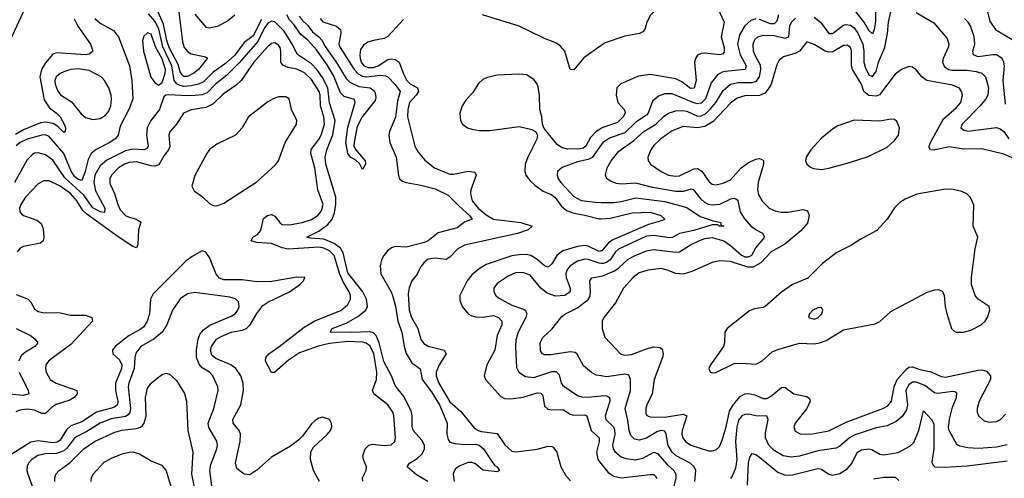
# Model space of a CAD drawing. Header units: inches. Extents: x 1694797 to 1849917, y 907313 to 1017959.
# Tile 106 of 256: x 1736809 to 1742213, y 936928 to 939443. Entities that reach past the tile are written whole.
import ezdxf

# ---------------------------------------------------------------- set-up
doc = ezdxf.new("R2010")
doc.units = ezdxf.units.IN
doc.header["$MEASUREMENT"] = 0
doc.layers.add('B7933', color=7, linetype='Continuous')
doc.layers.add('B7943', color=7, linetype='Continuous')

msp = doc.modelspace()

# ---------------------------------------------------------------- linework, layer by layer
at = {"layer": 'B7933', "color": 5}
for points, elevation in [([(1736755.8, 939330), (1736840.7, 939510), (1736879, 939570), (1736896.3, 939630), (1736895.6, 939690), (1736883.8, 939730), (1736870, 939751.1), (1736829.9, 939790), (1736803, 939870)], 620), ([(1737680.2, 939500.2), (1737701.7, 939321.7), (1737711, 939291), (1737729.7, 939269.7), (1737750, 939255.9), (1737822, 939242), (1737835.6, 939235.6), (1737837.1, 939230), (1737790.2, 939170), (1737764.7, 939150), (1737730, 939131.4), (1737710, 939132.3), (1737701.3, 939141.3), (1737690, 939158), (1737678.1, 939198.1), (1737628.8, 939290), (1737615.7, 939330), (1737598.8, 939418.8), (1737547.8, 939530)], 620), ([(1737108.3, 939448.3), (1737127.5, 939407.5), (1737197.2, 939310), (1737210.3, 939270), (1737190, 939255.1), (1737168.7, 939251.3), (1737010, 939261.4), (1736990, 939254.8), (1736950, 939206.9), (1736927.7, 939170), (1736920, 939130), (1736943.3, 939003.3), (1736970, 938962.2), (1737010.9, 938930.9), (1737030.1, 938910), (1737053.5, 938870), (1737060.6, 938850), (1737058.4, 938830), (1737050, 938825.3), (1737018, 938858), (1736993.1, 938873.1), (1736950, 938881.7), (1736922.7, 938877.3), (1736830, 938839.8), (1736785.6, 938814.4)], 620), ([(1737220.4, 939450), (1737250, 939423.5), (1737324.2, 939384.2), (1737350.1, 939350.1), (1737411.6, 939190), (1737424.5, 939110), (1737430, 939009), (1737410, 938954.5), (1737360.7, 938859.3), (1737348.9, 938810), (1737332.6, 938790), (1737303.6, 938770), (1737227.9, 938732.1), (1737200.7, 938710), (1737183.9, 938676.1), (1737168.4, 938610), (1737150, 938561.6), (1737130, 938566.6), (1737110, 938583.9), (1737090, 938615.5), (1737050, 938710), (1736970, 938802.9), (1736950, 938811.8), (1736930, 938810.3), (1736850, 938787.1), (1736811.9, 938770), (1736790, 938751.6)], 640), ([(1738135.2, 939444.8), (1738090, 939355.7), (1738041.5, 939318.5), (1737990, 939248.1), (1737937.7, 939202.3), (1737870, 939155.3), (1737816.9, 939103.1), (1737790.5, 939089.5), (1737750, 939080.4), (1737710, 939077.8), (1737690, 939081.7), (1737671, 939091), (1737657.1, 939110), (1737644.2, 939190), (1737594.8, 939294.8), (1737572.5, 939392.5), (1737550, 939435.1), (1737516.4, 939476.4)], 640), ([(1737770, 939472.9), (1737830, 939403.1), (1737850, 939398), (1737899.6, 939410), (1737950, 939437.1), (1737990, 939470.2)], 640), ([(1738343, 939463), (1738360, 939440), (1738390, 939412.2), (1738416.3, 939376.3), (1738451.3, 939350), (1738469.4, 939330), (1738481.1, 939301.1), (1738550, 939205.2), (1738601.1, 939121.1), (1738620, 939100), (1738670, 939077.7), (1738732.4, 939070), (1738753.9, 939053.9), (1738760.5, 939040.5), (1738763.7, 939016.3), (1738759.9, 939000.1), (1738688.8, 938911.2), (1738667.6, 938872.4), (1738659.3, 938850), (1738643.9, 938770), (1738643.6, 938750), (1738653.1, 938730), (1738705.3, 938670), (1738707.7, 938650), (1738690, 938621.2), (1738673.7, 938653.7), (1738653.6, 938673.6), (1738624.7, 938690), (1738610, 938709.6), (1738598.8, 938770), (1738610, 938853), (1738649.6, 938990), (1738646.3, 939006.3), (1738590, 939021.6), (1738570, 939041.4), (1738533.6, 939133.6), (1738495.5, 939195.5), (1738437.6, 939277.6), (1738390.5, 939330.5), (1738350, 939363.7), (1738315, 939415), (1738290, 939441.8), (1738274.4, 939470)], 640), ([(1738457.8, 939450), (1738471.7, 939431.7), (1738548.1, 939408.1), (1738569, 939390), (1738572, 939370), (1738560.1, 939310), (1738567.2, 939290), (1738645.1, 939170), (1738666.2, 939146.2), (1738690, 939133), (1738710, 939130), (1738790, 939138.4), (1738816.3, 939136.3), (1738830, 939129.1), (1738870, 939087.1), (1738896.3, 939050), (1738883.1, 938996.9), (1738870.9, 938909.1), (1738837.9, 938830), (1738834.3, 938810), (1738840.1, 938770), (1738875.5, 938690), (1738888, 938588), (1738894.2, 938570), (1738910, 938556.8), (1738930.1, 938550.1), (1739010, 938536.4), (1739090, 938515.9), (1739161, 938481), (1739220.2, 938420.2), (1739278.6, 938370), (1739292.7, 938350), (1739250, 938331.8), (1739210, 938302), (1739106.3, 938273.7), (1739050.4, 938230), (1739030, 938222), (1738930, 938195.5), (1738870, 938198.4), (1738850, 938191.8), (1738830, 938177.7), (1738807.2, 938150), (1738793.8, 938126.2), (1738786.8, 938093.2), (1738791.6, 938050), (1738847.9, 937950), (1738854.7, 937930), (1738871.4, 937871.4), (1738885.2, 937790), (1738905.5, 937730), (1738918.7, 937650), (1738930, 937612.9), (1738961.7, 937561.7), (1739007.2, 937527.2), (1739018.5, 937470), (1739070, 937401.3), (1739113.6, 937330), (1739154.6, 937230), (1739152.5, 937170), (1739159.8, 937139.8), (1739170, 937126.3), (1739197.7, 937117.7), (1739250, 937112.4), (1739310, 937113.9), (1739330, 937109.4), (1739355.2, 937090), (1739400.2, 937020.2), (1739417.5, 936997.5), (1739430.4, 936990), (1739442, 936970), (1739430, 936963), (1739350, 936971.5), (1739310, 937006.2), (1739290, 937014), (1739270, 937013.3), (1739223.8, 936996.2), (1739201.2, 936978.8), (1739193.1, 936966.9), (1739188.5, 936950), (1739193.9, 936910)], 660), ([(1738915.8, 939444.2), (1738830, 939350.9), (1738810, 939340.3), (1738750, 939329.9), (1738720.4, 939319.6), (1738695.9, 939304.1), (1738680, 939280), (1738674.9, 939250), (1738676.7, 939230), (1738682.9, 939210), (1738698.2, 939190), (1738721.1, 939181.1), (1738750, 939181.3), (1738777.2, 939190), (1738830, 939225.1), (1738850, 939228.6), (1738870, 939225), (1738891.6, 939210), (1738912.8, 939150), (1738934.2, 939110), (1738951.7, 939091.7), (1738992.4, 939070), (1738997.4, 939050), (1738985.4, 939030), (1738948, 938990), (1738938.5, 938950), (1738938, 938910), (1738977.3, 938750), (1738996.1, 938716.1), (1739031.9, 938671.9), (1739085.2, 938630), (1739170, 938596.4), (1739190, 938595.4), (1739270, 938611.8), (1739307.1, 938607.1), (1739313.6, 938590), (1739285.5, 938510), (1739283.9, 938490), (1739292.8, 938450), (1739325.4, 938410), (1739370, 938373.1), (1739410, 938349), (1739559.5, 938330), (1739622, 938310), (1739599.5, 938290), (1739541.6, 938270), (1739250, 938205.7), (1739213.1, 938186.9), (1739170, 938140.5), (1739150, 938127.8), (1739090, 938135.5), (1739051.2, 938128.8), (1739027.5, 938110), (1739011.4, 938090), (1738990, 938048.3), (1738960.8, 938010), (1738946.9, 937973.1), (1738941.4, 937938.6), (1738946.7, 937850), (1738958.5, 937810), (1738994.1, 937750), (1739009.7, 937689.7), (1739027.1, 937667.1), (1739050, 937652.3), (1739138.7, 937630), (1739149.2, 937610), (1739110.6, 937550), (1739094.5, 937510), (1739094.5, 937490), (1739109.2, 937450), (1739170, 937346.3), (1739230, 937293.7), (1739304.2, 937204.2), (1739324.9, 937190), (1739344, 937184), (1739430, 937174.1), (1739470.9, 937110.9), (1739510, 937076.6), (1739532.9, 937072.9), (1739650, 937088), (1739710, 937104.4), (1739730, 937102.7), (1739737.7, 937097.7), (1739757.2, 937070), (1739779, 936990), (1739804, 936944), (1739833, 936913)], 680), ([(1740000, 939301.2), (1739905.5, 939234.5), (1739850, 939168.7), (1739830, 939169.7), (1739800.8, 939270), (1739777.8, 939297.8), (1739754.8, 939314.8), (1739690, 939340.5), (1739550, 939408.4), (1739349.8, 939469.8)], 680), ([(1739048.7, 936910), (1738986.6, 936946.6), (1738935.1, 936990), (1738948.5, 937010), (1738990, 937035.6), (1739018.3, 937061.7), (1739031.6, 937090), (1739029.9, 937110), (1739016.9, 937136.9), (1738968.4, 937190), (1738963.7, 937210), (1738963, 937270), (1738957.1, 937297.1), (1738916.5, 937376.5), (1738870, 937436.8), (1738849.2, 937490), (1738807.7, 937567.7), (1738781.6, 937670), (1738767.4, 937707.4), (1738750, 937725.3), (1738730, 937730.2), (1738630, 937726.9), (1738512.3, 937730), (1738524, 937750), (1738600.9, 937779.1), (1738665.5, 937814.5), (1738708.5, 937850), (1738716.9, 937870), (1738711.9, 937910), (1738692.4, 937950), (1738610, 938055.2), (1738584.8, 938164.8), (1738570.2, 938190.2), (1738534.9, 938214.9), (1738478.5, 938238.5), (1738404.4, 938244.4), (1738385.6, 938250), (1738450, 938283.8), (1738500.7, 938319.3), (1738523.8, 938350), (1738535.9, 938384.1), (1738543.8, 938430), (1738544.2, 938470), (1738489.9, 938650), (1738485.2, 938690), (1738494.6, 938730), (1738527.6, 938812.4), (1738540.8, 938890), (1738510, 938987.4), (1738499.2, 939070), (1738470, 939126.9), (1738439.4, 939170), (1738410, 939200.9), (1738333, 939253), (1738305.1, 939310), (1738260.2, 939380.2), (1738210, 939431.9), (1738190, 939435.5), (1738170, 939423.8), (1738150, 939395.1), (1738115.8, 939324.2), (1738013, 939207), (1737943.2, 939136.8), (1737883, 939090), (1737837.7, 939042.3), (1737810, 939031.3), (1737772.4, 939027.6), (1737730, 939025.5), (1737628, 939032), (1737610.2, 939029.8), (1737599.1, 939020.9), (1737575.5, 938950), (1737529.3, 938890.7), (1737509, 938850), (1737504.3, 938810), (1737514, 938750), (1737505.1, 938734.9), (1737490.1, 938729.9), (1737430, 938732.9), (1737390, 938724.8), (1737286.8, 938673.2), (1737250, 938642.5), (1737220.4, 938590), (1737215.5, 938550), (1737224.7, 938504.7), (1737275.1, 938410), (1737273.6, 938386.4), (1737250, 938388.5), (1737210, 938410.9), (1737160.5, 938480.5), (1737056.6, 938576.6), (1736990, 938673.2), (1736950, 938701.2), (1736910, 938713), (1736890, 938710.5), (1736877.2, 938702.8), (1736850, 938675.4), (1736779.5, 938550)], 660), ([(1738692.3, 936912.3), (1738689.9, 936930.1), (1738710.8, 936970.8), (1738711.9, 936990), (1738695.1, 937030), (1738692.6, 937050), (1738705.4, 937090), (1738725.6, 937110), (1738745.2, 937114.8), (1738810, 937107.1), (1738848.2, 937111.8), (1738868.5, 937130), (1738870.6, 937149.4), (1738862.5, 937270), (1738856, 937290), (1738829.2, 937330), (1738753.2, 937390), (1738745.6, 937410), (1738766.7, 937470), (1738769.5, 937510), (1738751.8, 937611.8), (1738730, 937654.5), (1738710, 937668.5), (1738690, 937675.2), (1738610, 937678.8), (1738510, 937667), (1738447.1, 937652.9), (1738343.6, 937616.4), (1738284.6, 937575.4), (1738208, 937508), (1738190, 937507.3), (1738158.2, 937570), (1738159.8, 937590), (1738175.6, 937610), (1738231.8, 937648.2), (1738370, 937757.3), (1738428.3, 937791.7), (1738572.3, 937847.7), (1738610, 937880.1), (1738625.1, 937910), (1738624, 937930), (1738616.5, 937950), (1738584.6, 938004.6), (1738566.6, 938046.6), (1738535.2, 938150), (1738510, 938175.3), (1738477.3, 938190), (1738450, 938194.8), (1738284.3, 938184.3), (1738250, 938191.1), (1738190, 938215.5), (1738110, 938220.9), (1738079.7, 938230), (1738088.5, 938250), (1738114.5, 938265.5), (1738133.1, 938286.9), (1738146.9, 938353.1), (1738169.7, 938370), (1738190, 938374), (1738210, 938366.2), (1738237.4, 938330), (1738250, 938320.7), (1738290, 938318.9), (1738358.4, 938330), (1738410, 938347), (1738445.5, 938370), (1738465.6, 938394.4), (1738474.1, 938430), (1738445.4, 938510), (1738428.2, 938630), (1738406.5, 938710), (1738408.5, 938731.5), (1738450, 938785.5), (1738462.8, 938810), (1738481.3, 938870), (1738477.5, 938910), (1738459.2, 938970), (1738457.1, 939030), (1738451.9, 939050), (1738410, 939114.7), (1738371.7, 939151.7), (1738330, 939171.7), (1738281.4, 939181.4), (1738253.4, 939193.4), (1738241.5, 939210), (1738241.8, 939270), (1738237.7, 939290), (1738230, 939303.1), (1738210, 939315.8), (1738190, 939312.4), (1738170, 939296.1), (1738093.8, 939210), (1738024.8, 939110), (1737996.3, 939083.7), (1737925.6, 939034.4), (1737870, 938982.2), (1737830, 938962.3), (1737750, 938949), (1737707.8, 938930), (1737669.6, 938870.4), (1737631.9, 938828.1), (1737626.9, 938810), (1737633.1, 938746.9), (1737625.6, 938730), (1737600.7, 938699.3), (1737572.6, 938647.4), (1737550, 938639.9), (1737530, 938641.1), (1737450, 938663.5), (1737410, 938660.3), (1737383.5, 938650), (1737351.7, 938630), (1737312.8, 938590), (1737303.5, 938570), (1737303.9, 938543.9), (1737329.7, 938489.7), (1737346.9, 938430), (1737360.7, 938400.7), (1737390, 938369.6), (1737410, 938359.6), (1737450.4, 938350), (1737472.8, 938332.8), (1737460.1, 938290), (1737457.8, 938210), (1737450, 938192.1), (1737430, 938198.3), (1737350, 938252), (1737176.4, 938376.4), (1737155.9, 938395.9), (1737122.2, 938450), (1737087.4, 938490), (1737030, 938530.3), (1736970, 938559), (1736940.4, 938559.6), (1736910, 938542.6), (1736841.1, 938470), (1736815, 938430), (1736807.3, 938410), (1736808.6, 938390), (1736818.7, 938378.7), (1736830, 938369.5), (1736903.4, 938343.4), (1736925.6, 938325.6), (1736936.5, 938296.5), (1736940.2, 938250), (1736937.2, 938230), (1736923.4, 938216.6), (1736830, 938198.8), (1736810.7, 938189.3), (1736794.2, 938170)], 680), ([(1740000, 938846.6), (1739971.3, 938828.7), (1739942.8, 938797.2), (1739916.6, 938750), (1739901.5, 938738.5), (1739885.9, 938734.1), (1739813.8, 938733.8), (1739782.2, 938742.2), (1739759.5, 938759.5), (1739687, 938847), (1739678, 938870), (1739675, 938910), (1739664.5, 938950), (1739662.3, 939030), (1739654.5, 939074.5), (1739648.9, 939090), (1739630, 939114.5), (1739590, 939140.8), (1739550, 939145), (1739430, 939139.8), (1739373.9, 939126.1), (1739350, 939114.8), (1739327.4, 939092.6), (1739296.2, 939043.8), (1739257.5, 939002.5), (1739238.2, 938970), (1739224.7, 938930), (1739228.3, 938890), (1739240.2, 938870), (1739266.4, 938850), (1739290, 938842.2), (1739330, 938835.2), (1739390, 938834.8), (1739550, 938857.1), (1739620.2, 938840.2), (1739640.5, 938830), (1739650.3, 938810.3), (1739647.2, 938787.2), (1739597.3, 938690), (1739583.5, 938650), (1739581.6, 938610), (1739587.8, 938590), (1739610, 938559.2), (1739636.1, 938536.1), (1739682.7, 938502.7), (1739730, 938482.4), (1739748.5, 938468.5), (1739781.4, 938421.4), (1739810, 938397.4), (1739850, 938381.7), (1739911.5, 938371.5), (1739990, 938350.5), (1740000, 938351.2)], 720), ([(1740000, 938756.3), (1739951.8, 938688.2), (1739930, 938676.7), (1739870, 938662.8), (1739787.3, 938632.7), (1739761.3, 938610), (1739758.5, 938590), (1739764.2, 938570), (1739778.9, 938550), (1739850, 938472.6), (1739890, 938451.8), (1739970, 938441.6), (1740000, 938441.1)], 740), ([(1740000, 938174.7), (1739990, 938172.4), (1739930, 938201.3), (1739910, 938205.2), (1739870, 938199.9), (1739790, 938174.6), (1739757.3, 938150), (1739730, 938104.8), (1739710, 938085.5), (1739690, 938093.5), (1739648, 938130), (1739614, 938150), (1739590, 938154.9), (1739550, 938154.3), (1739510, 938147.8), (1739370, 938100.4), (1739330, 938076.7), (1739290, 938043.7), (1739265.1, 938010), (1739223.8, 937930), (1739224, 937904), (1739237.7, 937870), (1739270, 937830.2), (1739290, 937819.2), (1739313.3, 937813.3), (1739350, 937811.8), (1739410, 937819.9), (1739437.8, 937810), (1739454.7, 937790), (1739454.9, 937770), (1739429.6, 937710), (1739416.8, 937630), (1739373.3, 937550), (1739359, 937490), (1739366.4, 937470), (1739450, 937376.6), (1739470, 937365.6), (1739504.2, 937364.2), (1739572.2, 937372.2), (1739650, 937396.1), (1739670, 937395.1), (1739679.6, 937379.6), (1739690, 937323.7), (1739707, 937307), (1739730, 937302.2), (1739790, 937305.4), (1739830, 937279.6), (1739850, 937273.3), (1739910, 937275.7), (1739921.8, 937270), (1739945.5, 937190), (1739990.1, 937150), (1739990.1, 937130), (1739975.2, 937070), (1739981.3, 937030), (1740000, 937007.3)], 720), ([(1738454.7, 936910), (1738421.2, 936970), (1738404.8, 937030), (1738406.7, 937073.3), (1738422, 937098), (1738498.9, 937170), (1738514, 937190), (1738521.3, 937210), (1738520.5, 937230), (1738509.3, 937250), (1738470, 937262.4), (1738450, 937257.6), (1738430, 937245.1), (1738410, 937227), (1738361.6, 937158.4), (1738341.3, 937138.7), (1738296, 937104), (1738190, 937043.1), (1738110, 936972.8), (1738077.6, 936950), (1738070, 936946.2), (1738040.9, 936950), (1738001.4, 936981.4), (1737992.4, 937012.4), (1738019.2, 937130), (1738021.3, 937170), (1738014, 937190), (1737980.3, 937230), (1737978.5, 937250), (1738022.3, 937330), (1738036.7, 937410), (1738034.9, 937450), (1738022.6, 937490), (1737994.5, 937530), (1737968.2, 937550), (1737885.3, 937585.3), (1737863.2, 937603.2), (1737856.3, 937630), (1737861.5, 937650), (1737888.3, 937690), (1737913.9, 937706.1), (1737970, 937729.7), (1738030, 937739.7), (1738053.7, 937750), (1738074.3, 937770), (1738110, 937831.2), (1738144.1, 937875.9), (1738170, 937894.4), (1738289.7, 937950), (1738346.3, 937990), (1738367, 938010), (1738373.2, 938030), (1738330, 938031.6), (1738193.5, 938006.5), (1738110, 938006), (1738030, 938016.3), (1737930, 938015.5), (1737905.6, 938025.6), (1737886.8, 938046.8), (1737850, 938139.5), (1737830, 938167.3), (1737810, 938176.2), (1737755.5, 938144.5), (1737721.3, 938118.7), (1737540.6, 937939.4), (1737526.7, 937910), (1737521, 937830), (1737507.7, 937790), (1737490, 937759), (1737470, 937743), (1737408.7, 937711.3), (1737333.5, 937650), (1737317.5, 937630), (1737320.7, 937610), (1737356.8, 937576.8), (1737369.7, 937550), (1737366.9, 937530), (1737333.6, 937450), (1737334, 937410), (1737347.6, 937350), (1737344.9, 937330), (1737324.6, 937315.4), (1737230.3, 937289.7), (1737150, 937236.5), (1737090, 937215.2), (1737065.7, 937194.3), (1737030, 937136.4), (1737014.3, 937125.7), (1736990, 937121.9), (1736910, 937133.2), (1736870, 937126.1), (1736750.1, 937050)], 720), ([(1740000, 938106.6), (1739990, 938106.9), (1739930, 938127.2), (1739910, 938129.5), (1739870, 938118.7), (1739829.4, 938090.6), (1739811.5, 938068.5), (1739806.7, 938050), (1739808.7, 938030), (1739831.2, 937970), (1739830.8, 937950), (1739800.4, 937930), (1739750, 937927.5), (1739703.5, 937943.5), (1739670, 937970.5), (1739610, 938042.3), (1739570, 938057), (1739530, 938053.9), (1739490, 938037), (1739430, 937995.3), (1739411.6, 937970), (1739411.7, 937950), (1739422.6, 937930), (1739437.7, 937917.7), (1739510, 937877.6), (1739575, 937855), (1739583.1, 937850), (1739592.4, 937832.4), (1739587.1, 937810), (1739544.6, 937730), (1739532.3, 937687.7), (1739530.1, 937649.9), (1739535.9, 937535.9), (1739547.7, 937510), (1739585.8, 937485.8), (1739630, 937479.8), (1739730, 937513), (1739753, 937513), (1739770, 937495.8), (1739781.3, 937450), (1739790, 937436.9), (1739870, 937381.9), (1739894.6, 937374.6), (1739930, 937372.8), (1740000, 937380.4)], 740), ([(1740000, 937489.4), (1739973.6, 937493.6), (1739947.2, 937507.2), (1739904.3, 937544.3), (1739869.3, 937609.3), (1739858.1, 937618.1), (1739830, 937622.1), (1739724.4, 937604.4), (1739690, 937604.2), (1739678, 937610), (1739666.6, 937626.6), (1739664.8, 937670), (1739679.6, 937700.4), (1739730, 937745.7), (1739785.3, 937814.7), (1739804.2, 937830), (1739870, 937862.6), (1739930.1, 937909.9), (1739940.4, 937930), (1739942.8, 937950), (1739938.6, 938010), (1739950, 938026.6), (1740000, 938036.7)], 760), ([(1736790, 937936.3), (1736855.6, 937910), (1736870, 937894.6), (1736890, 937858), (1736910, 937842), (1736936.2, 937836.2), (1737030, 937835.9), (1737090, 937822.6), (1737170, 937823), (1737205.3, 937810), (1737208.1, 937790), (1737090, 937661), (1736991.8, 937590), (1736967.3, 937570), (1736952.8, 937550), (1736949.4, 937530), (1736953.2, 937510), (1736975.9, 937470), (1737009.3, 937449.3), (1737122, 937410), (1737124.2, 937390), (1737106.7, 937370), (1737083.4, 937356.6), (1737008.3, 937331.7), (1736983.7, 937316.3), (1736950, 937283.2), (1736930, 937283.6), (1736890, 937300.6), (1736850, 937307.1), (1736810, 937300.9), (1736788, 937292)], 680), ([(1737864.3, 936870), (1737851.4, 936970), (1737857.1, 937002.9), (1737890.5, 937090), (1737893.7, 937110), (1737890, 937131.2), (1737845.9, 937205.9), (1737842.5, 937230), (1737874.9, 937310), (1737898, 937410), (1737896.8, 937430), (1737868.8, 937490), (1737849.9, 937509.9), (1737810, 937534.4), (1737793.6, 937553.6), (1737779.5, 937590), (1737778.4, 937630), (1737787.9, 937692.1), (1737800.1, 937719.9), (1737817.3, 937742.7), (1737852.7, 937767.3), (1737970, 937816.2), (1737991.5, 937830), (1738006.9, 937850), (1738014.1, 937870), (1738010, 937895.1), (1737992.9, 937912.9), (1737962.1, 937922.1), (1737770, 937946.2), (1737730, 937939.2), (1737690, 937911.9), (1737647.9, 937850), (1737617, 937770), (1737590.9, 937729.1), (1737547.5, 937692.5), (1737472.9, 937650), (1737445.8, 937614.2), (1737440.1, 937590), (1737437.3, 937530), (1737407.4, 937450), (1737403.9, 937430), (1737415.9, 937310), (1737413.4, 937290), (1737404.1, 937275.9), (1737390, 937267.3), (1737310, 937254), (1737250, 937229.2), (1737176.2, 937183.8), (1737122.6, 937157.4), (1737110, 937147.3), (1737067.5, 937092.5), (1737050, 937078.7), (1737010, 937063.1), (1736950, 937061.1), (1736908.1, 937051.9), (1736874.3, 937030), (1736857.1, 937010), (1736850, 936993.3), (1736848.1, 936970), (1736852.6, 936950), (1736890, 936850.3)], 740), ([(1736789.7, 937749.7), (1736868.4, 937710), (1736894, 937690), (1736908.4, 937670), (1736892, 937650), (1736840.8, 937619.2), (1736819.3, 937600.7), (1736801.6, 937570)], 660), ([(1736806.1, 937510), (1736854.2, 937410), (1736859.5, 937390), (1736830, 937381.7), (1736751.2, 937388.8)], 660), ([(1737001.5, 936910), (1737001, 936930), (1737007.3, 936950), (1737025.8, 936970), (1737086.3, 937013.7), (1737161.5, 937090), (1737219, 937130), (1737330, 937179.7), (1737370, 937190.7), (1737450, 937200.8), (1737471.5, 937208.5), (1737482.1, 937217.9), (1737491.5, 937230), (1737502.6, 937270), (1737499.4, 937370), (1737510, 937421.6), (1737530, 937449.6), (1737570, 937482.9), (1737590, 937497), (1737610, 937503.7), (1737630, 937498), (1737670, 937464.5), (1737713.2, 937393.2), (1737724.8, 937350), (1737731.2, 937190), (1737758.5, 937070), (1737751.1, 936950), (1737768.8, 936870)], 760), ([(1737642.9, 936870), (1737612.9, 936972.9), (1737590, 936998.4), (1737530, 937022.4), (1737462.4, 937062.4), (1737430.7, 937070.7), (1737410, 937069.8), (1737370, 937060.3), (1737310, 937036.8), (1737270, 937013.8), (1737211.3, 936950), (1737201.3, 936930), (1737198.6, 936910)], 780)]:
    msp.add_lwpolyline(points, dxfattribs=dict(at, elevation=elevation))
for points, elevation in [([(1737510, 939372.2), (1737490, 939352.4), (1737483.3, 939330), (1737487.4, 939270), (1737528.8, 939128.8), (1737550, 939098), (1737570, 939083.7), (1737590, 939098.7), (1737607, 939150), (1737609, 939171), (1737590, 939228.6), (1737553.8, 939293.8), (1737530, 939363.5)], 660), ([(1737130, 939173.2), (1737090, 939169.4), (1737050, 939156.9), (1737030, 939148.5), (1737009.2, 939130.8), (1737002, 939110), (1737003.8, 939090), (1737015.4, 939055.4), (1737032.1, 939032.1), (1737092.8, 938992.8), (1737146.1, 938926.1), (1737170, 938907.2), (1737210, 938895.9), (1737250, 938901.2), (1737280.2, 938919.8), (1737297.7, 938942.3), (1737309.3, 938970.7), (1737312.9, 939007.1), (1737310.6, 939030), (1737297.3, 939070), (1737274.7, 939110), (1737255.6, 939130), (1737190, 939164)], 640), ([(1738270, 939019.9), (1738230, 939019.6), (1738200.8, 939010), (1738170, 938992.1), (1738064, 938910), (1738029.2, 938850), (1737994, 938810), (1737890, 938761.1), (1737850, 938731.6), (1737835.1, 938710), (1737770, 938587.8), (1737753.4, 938530), (1737765.4, 938505.4), (1737811.6, 938471.6), (1737850, 938435.8), (1737870, 938424.4), (1737890, 938422.4), (1737910, 938428.7), (1737930, 938436.5), (1738110, 938553.4), (1738212.7, 938647.3), (1738229.8, 938670), (1738265.9, 938770), (1738328.8, 938870), (1738329.3, 938890), (1738299.9, 938950), (1738288.4, 939010)], 720)]:
    msp.add_lwpolyline(points, close=True, dxfattribs=dict(at, elevation=elevation))
at = {"layer": 'B7943', "color": 5}
for points, elevation in [([(1740954.2, 940000), (1740936.6, 939983.4), (1740930.2, 939970), (1740915.9, 939964.1), (1740904, 939950), (1740890, 939942.5), (1740836.8, 939923.2), (1740779.1, 939890), (1740662, 939878), (1740570, 939838.8), (1740444.7, 939775.3), (1740397.3, 939730), (1740380.4, 939690), (1740333.4, 939530), (1740271.7, 939468.3), (1740252, 939430), (1740240.7, 939390), (1740230, 939376), (1740211.7, 939368.3), (1740130, 939352.2), (1740022.7, 939317.3), (1740000, 939301.2)], 680), ([(1741503.8, 939550), (1741505.6, 939434.4), (1741499.6, 939390), (1741490, 939366), (1741470, 939385), (1741444, 939430), (1741396.5, 939490)], 740), ([(1742270, 939326.2), (1742170, 939384.4), (1742135, 939435), (1742106.9, 939550)], 720), ([(1740641.9, 939501.9), (1740676, 939430), (1740660.1, 939350), (1740675.3, 939290), (1740675.2, 939264.8), (1740666.2, 939253.8), (1740650, 939251.2), (1740570, 939260.2), (1740550, 939258.6), (1740530, 939249.7), (1740518, 939230), (1740513.7, 939210), (1740521.3, 939110), (1740511.5, 939068.5), (1740490, 939065.8), (1740443.3, 939103.3), (1740410, 939119.9), (1740270, 939143.6), (1740206.3, 939133.7), (1740108.3, 939091.7), (1740087, 939070), (1740082, 939030), (1740092.6, 938990), (1740128.2, 938948.2), (1740131.4, 938930), (1740120.9, 938910), (1740090, 938878.7), (1740010, 938852.8), (1740000, 938846.6)], 720), ([(1741170, 939456.7), (1741204.6, 939430), (1741250, 939368.2), (1741270, 939368.5), (1741330, 939414.1), (1741342.5, 939417.5), (1741370, 939413.1), (1741390, 939398.5), (1741410, 939369.9), (1741436.6, 939310), (1741442.3, 939270), (1741442.9, 939210), (1741450, 939183.5), (1741470, 939141.3), (1741490, 939132.2), (1741510, 939159.8), (1741523.8, 939210), (1741558.5, 939290), (1741572.8, 939367.2), (1741576.9, 939430), (1741595.3, 939510)], 760), ([(1740000, 938036.7), (1740010, 938038.7), (1740073.5, 938066.5), (1740097.8, 938082.2), (1740149.4, 938130), (1740186.4, 938150), (1740250, 938174.8), (1740290, 938182.6), (1740410, 938167.7), (1740430, 938169.4), (1740490, 938208.3), (1740536.1, 938230), (1740570, 938242.6), (1740610, 938249.4), (1740673.2, 938230), (1740710, 938204.2), (1740770, 938151.1), (1740790, 938142.1), (1740810, 938141.8), (1740827.6, 938152.4), (1740848.8, 938191.2), (1740899.1, 938250), (1740888.8, 938270), (1740850, 938290.1), (1740830, 938305.9), (1740790, 938351.1), (1740764.7, 938390), (1740753.3, 938450), (1740739.4, 938459.4), (1740730, 938462.3), (1740710, 938458.7), (1740650, 938430.1), (1740610, 938425.2), (1740590, 938429.2), (1740570, 938440.1), (1740550, 938458.3), (1740510, 938509.5), (1740493.6, 938513.6), (1740450, 938501.8), (1740410, 938500.1), (1740282.9, 938522.9), (1740190, 938546.6), (1740110, 938541.4), (1740084.7, 938544.7), (1740054.9, 938554.9), (1740031.3, 938571.3), (1740024.6, 938590), (1740034.2, 938630), (1740056, 938670), (1740097.8, 938722.2), (1740179.6, 938780.4), (1740235.1, 938830), (1740300.1, 938870), (1740346.2, 938913.8), (1740369.8, 938930.2), (1740410, 938943.3), (1740450, 938944.8), (1740470, 938941), (1740530, 938914.7), (1740550, 938915.4), (1740572.9, 938927.1), (1740603.4, 938956.6), (1740630.8, 938990), (1740670, 939055.2), (1740710, 939089.5), (1740750, 939098.8), (1740830, 939098.6), (1740853.1, 939106.9), (1740870.5, 939130), (1740877.8, 939170), (1740874.3, 939194.3), (1740843.3, 939250), (1740837.4, 939270), (1740835.3, 939310), (1740844.5, 939335.5), (1740860.2, 939350), (1740890, 939357.8), (1740950, 939357.1), (1741010, 939342.6), (1741030, 939348.9), (1741035.7, 939410), (1741044.6, 939430), (1741067.7, 939452.3)], 760), ([(1740850, 939447.5), (1740821.6, 939438.4), (1740789.8, 939410.2), (1740760.3, 939359.7), (1740749.7, 939310), (1740763.3, 939250), (1740797.3, 939190), (1740790.2, 939170), (1740680.9, 939159.1), (1740664.6, 939155.4), (1740639, 939141), (1740603.8, 939096.2), (1740574.1, 939010), (1740550, 938985.8), (1740530, 938981.8), (1740510, 938987.8), (1740390, 939037.4), (1740350, 939037.3), (1740315.6, 939024.4), (1740283, 938997), (1740258.9, 938930), (1740250, 938919.9), (1740190, 938882.1), (1740130, 938822.3), (1740050, 938796), (1740010, 938770.4), (1740000, 938756.3)], 740), ([(1740974.4, 939470), (1740964, 939436), (1740950, 939421.2), (1740930, 939421.6), (1740870, 939445)], 740), ([(1741730, 939482.5), (1741827.1, 939427.1), (1741899.6, 939339.6), (1741909.8, 939310), (1741905.2, 939290), (1741877.6, 939230), (1741874.9, 939210), (1741884.8, 939184.8), (1741908.3, 939170), (1741926.3, 939166.3), (1742010, 939166.3), (1742059.9, 939159.9), (1742089.9, 939149.9), (1742110.5, 939130), (1742127.2, 939070), (1742122.5, 939030), (1742112.7, 939010), (1742081, 938970), (1741982.3, 938870), (1741975.1, 938850), (1741990, 938839.3), (1742012.6, 938832.6), (1742170, 938851.5), (1742190, 938844.3), (1742210, 938829.8), (1742239.1, 938790)], 760), ([(1742220.9, 938980.9), (1742206.6, 939110), (1742215, 939190), (1742211.1, 939211.1), (1742201, 939230), (1742169.9, 939249.9), (1742150, 939251.3), (1742070, 939240.4), (1742043.5, 939250), (1742040.8, 939270), (1742052.4, 939310), (1742047.8, 939350), (1742027.6, 939410), (1742015.3, 939430), (1741994.4, 939450)], 740), ([(1742290, 938671.1), (1742210, 938705.9), (1742090, 938734.9), (1741990, 938732.5), (1741910, 938746.5), (1741827.6, 938727.6), (1741808.7, 938730), (1741801.9, 938741.9), (1741800.2, 938750), (1741808.6, 938770), (1741880.1, 938899.9), (1741950, 938959.8), (1741974.5, 938990), (1741983.4, 939030), (1741979.4, 939050), (1741968, 939068), (1741930, 939084.1), (1741789.1, 939109.1), (1741760.8, 939130), (1741729.1, 939169.1), (1741710, 939182.3), (1741690, 939186.4), (1741650, 939170.9), (1741615.2, 939144.8), (1741528.8, 939031.2), (1741510, 939023), (1741470, 939028.4), (1741443, 939050), (1741428.8, 939090), (1741380.1, 939170), (1741374.1, 939190), (1741373.8, 939273.8), (1741368.7, 939290), (1741350, 939303.7), (1741330, 939301.5), (1741272.2, 939267.8), (1741250, 939265.1), (1741230, 939271.2), (1741170, 939307.6), (1741130, 939321.1), (1741088.8, 939271.2), (1741070, 939260.1), (1741001, 939239), (1740978.5, 939221.5), (1740964.5, 939195.5), (1740933.4, 939090), (1740917.9, 939062.1), (1740899.2, 939040.8), (1740870, 939028), (1740790, 939026.6), (1740746.8, 939013.2), (1740710, 938984.8), (1740615.8, 938884.2), (1740570, 938856.6), (1740530, 938850.3), (1740450, 938857.2), (1740390, 938833.2), (1740328.4, 938790), (1740290, 938753.5), (1740273.5, 938730), (1740257.2, 938690), (1740257.7, 938670), (1740271.7, 938650), (1740329, 938610), (1740370, 938591.4), (1740410, 938585.2), (1740430, 938587.5), (1740510, 938625.7), (1740530, 938626.3), (1740552.3, 938612.3), (1740593.9, 938553.9), (1740610, 938541.2), (1740630, 938537.2), (1740670, 938546.1), (1740710, 938564.7), (1740768.4, 938630), (1740810, 938659.6), (1740850, 938677.6), (1740870, 938681.6), (1740879, 938679), (1740890.9, 938670.9), (1740892.1, 938650), (1740862.5, 938550), (1740859.1, 938510), (1740864.5, 938484.5), (1740886.3, 938446.3), (1740922.7, 938410), (1740955, 938395), (1740988.4, 938388.4), (1741027.6, 938387.6), (1741110, 938401.9), (1741134, 938394), (1741141.4, 938370), (1741132.4, 938327.6), (1741095.7, 938284.3), (1741008.8, 938211.2), (1740934.6, 938170), (1740877.3, 938110), (1740834.7, 938085.3), (1740805.7, 938085.7), (1740710, 938116.5), (1740650, 938120.4), (1740609.1, 938110.9), (1740497.9, 938062.1), (1740450, 938048.2), (1740410, 938050.7), (1740363.7, 938070), (1740330, 938078), (1740258.8, 938070), (1740210, 938055), (1740175.6, 938030), (1740123.1, 937970), (1740079, 937890), (1740015.8, 937810), (1740005.2, 937790), (1740006, 937750), (1740021, 937701), (1740108.5, 937608.5), (1740130, 937602.5), (1740166.7, 937606.7), (1740250, 937638.3), (1740290, 937648.2), (1740325, 937645), (1740335.1, 937635.1), (1740340.6, 937610), (1740337.6, 937590), (1740291.5, 937470), (1740279.8, 937390), (1740251.7, 937330), (1740245.9, 937310), (1740245.5, 937285.5), (1740251.9, 937271.9), (1740270, 937265), (1740350, 937263.6), (1740450, 937279.5), (1740470, 937270.2), (1740445, 937190), (1740443.6, 937170), (1740449.5, 937150), (1740464, 937130), (1740492.9, 937110), (1740590, 937079), (1740610, 937078.4), (1740633.8, 937086.2), (1740650, 937102.6), (1740663.9, 937136.1), (1740686.5, 937210), (1740705, 937295), (1740727.5, 937332.5), (1740764.1, 937375.9), (1740788.8, 937391.2), (1740810, 937393.2), (1740844.6, 937384.6), (1740890, 937364.7), (1740910, 937365.9), (1740930, 937376.2), (1740990, 937425.7), (1741008.2, 937428.2), (1741058, 937390), (1741130, 937375.5), (1741144.8, 937364.8), (1741147.7, 937350), (1741129.3, 937310), (1741065.2, 937230), (1741057.3, 937210), (1741065.5, 937185.5), (1741092, 937172), (1741149.5, 937169.5), (1741250, 937188.4), (1741345.3, 937234.7), (1741547.1, 937310), (1741574.5, 937325.5), (1741594.3, 937350), (1741608, 937430), (1741626.2, 937470), (1741675.1, 937524.9), (1741690, 937537), (1741710, 937539.3), (1741750, 937524.2), (1741811.5, 937511.5), (1741866.5, 937486.5), (1741890, 937482.5), (1742070, 937521.1), (1742090, 937523.1), (1742115.4, 937515.4), (1742136.9, 937490), (1742137.8, 937470), (1742074.7, 937350), (1742064.2, 937310), (1742064.4, 937290), (1742071.8, 937270), (1742103, 937243), (1742130, 937234.7), (1742170, 937239.2), (1742192.6, 937250), (1742220.2, 937279.8)], 780), ([(1740000, 938441.1), (1740070, 938439.9), (1740110, 938445.5), (1740190, 938466.4), (1740350, 938446.2), (1740470, 938412.3), (1740544.4, 938364.4), (1740610, 938341.1), (1740657.6, 938330), (1740658, 938318), (1740674, 938310), (1740649.4, 938310), (1740638.2, 938318.2), (1740610, 938318.4), (1740510, 938286.9), (1740430, 938270.5), (1740391.2, 938248.8), (1740374, 938246), (1740290, 938259.1), (1740250, 938255.6), (1740095.1, 938184.9), (1740078.3, 938170), (1740050, 938125.8), (1740030, 938110.6), (1740013.6, 938106.4), (1740000, 938106.6)], 740), ([(1740000, 938351.2), (1740050, 938355), (1740170, 938384.4), (1740270, 938387.3), (1740327.2, 938370), (1740350.4, 938350), (1740338, 938342), (1740259.7, 938320.3), (1740063.9, 938236.1), (1740040.5, 938219.5), (1740004.3, 938175.7), (1740000, 938174.7)], 720), ([(1740514.3, 936910), (1740519.5, 936970), (1740510.8, 936990), (1740489.3, 937010), (1740412.9, 937050), (1740390, 937071.4), (1740367.9, 937107.9), (1740357.8, 937170), (1740350, 937185.6), (1740330, 937190.1), (1740310, 937184.1), (1740250, 937146.9), (1740210, 937135.8), (1740182.6, 937142.6), (1740162.5, 937162.5), (1740153.4, 937190), (1740146.7, 937246.7), (1740131.6, 937310), (1740161.5, 937410), (1740160.9, 937470), (1740153, 937493), (1740130, 937499.2), (1740030, 937484.5), (1740000, 937489.4)], 760), ([(1742228.4, 937111.6), (1742170, 937097.9), (1742071.3, 937091.3), (1742013.8, 937093.8), (1741970, 937103), (1741952.7, 937112.7), (1741911.3, 937190), (1741906.9, 937206.9), (1741912.7, 937252.7), (1741930, 937317.3), (1741950.7, 937370), (1741953.8, 937393.8), (1741942.2, 937402.2), (1741930, 937403.9), (1741850, 937393), (1741830, 937396.8), (1741777.4, 937437.4), (1741730, 937454.3), (1741710, 937454.7), (1741690, 937440.4), (1741673.7, 937410), (1741682, 937330), (1741676.7, 937303.3), (1741653.6, 937266.4), (1741620.3, 937239.7), (1741570, 937215.3), (1741510, 937204.2), (1741390, 937163.4), (1741364.3, 937150), (1741310, 937103.3), (1741290, 937093.5), (1741190, 937078), (1741088.5, 937048.5), (1741042.7, 937042.7), (1741000.3, 937050), (1740950, 937079.3), (1740920.9, 937110), (1740902.3, 937150), (1740902.6, 937177.4), (1740917.7, 937250), (1740909.2, 937269.2), (1740850, 937270.6), (1740810, 937279.2), (1740790, 937278.4), (1740772.1, 937270), (1740754, 937246), (1740744.7, 937210), (1740738.4, 937130), (1740746, 937030), (1740737.8, 936982.2), (1740720.2, 936939.8), (1740710, 936926.2)], 760), ([(1740000, 937380.4), (1740010, 937381.5), (1740030, 937379.5), (1740046.7, 937370), (1740048.8, 937350), (1740022.7, 937270), (1740026.3, 937250), (1740069, 937210), (1740073.9, 937193.9), (1740074.6, 937170), (1740063, 937110), (1740066.1, 937090), (1740075.2, 937075.2), (1740110, 937044.5), (1740135.7, 937035.7), (1740188.7, 937028.7), (1740230, 937038), (1740290, 937071.4), (1740310, 937063.1), (1740362.6, 937002.6), (1740399, 936970), (1740410.1, 936950.1), (1740410.1, 936930), (1740396.6, 936870)], 740), ([(1740802.9, 936890), (1740808.4, 937011.6), (1740816.3, 937043.7), (1740830, 937063.9), (1740850, 937057.9), (1740870, 937043.8), (1740970, 936961.7), (1741010, 936945.5), (1741050, 936947.3), (1741190, 936982.1), (1741210, 936976.8), (1741249.6, 936949.6), (1741270, 936945), (1741310, 936953.1), (1741350, 936979.8), (1741373.9, 937006.1), (1741407.7, 937070), (1741430, 937083.3), (1741469.4, 937089.4), (1741486.3, 937086.3), (1741530, 937060.6), (1741550, 937055.5), (1741630, 937069.4), (1741695.8, 937104.2), (1741716, 937124), (1741745.2, 937190), (1741770, 937298), (1741814.2, 937250), (1741826.7, 937226.7), (1741826.6, 937090), (1741815.1, 937015.1), (1741821, 937001), (1741831.3, 936991.3), (1741888.5, 936988.5), (1742010, 936995), (1742230, 937022.9)], 740), ([(1740000, 937007.3), (1740039.5, 936959.5), (1740070, 936939.8), (1740110, 936930.6), (1740270, 936948.4), (1740290, 936948.4), (1740299.5, 936939.5), (1740306.6, 936926.6)], 720), ([(1741495.9, 936924.1), (1741554.1, 936934.1), (1741613.8, 936933.8), (1741635.1, 936915.1)], 720)]:
    msp.add_lwpolyline(points, dxfattribs=dict(at, elevation=elevation))
for points, elevation in [([(1741590, 938897.5), (1741530, 938886.9), (1741390, 938891.4), (1741299.6, 938860.4), (1741270, 938843.4), (1741210, 938793.3), (1741150.9, 938730), (1741126.5, 938690), (1741123, 938670), (1741130.3, 938650), (1741150, 938633.6), (1741166.5, 938626.5), (1741210, 938621.5), (1741250, 938628.4), (1741370, 938661), (1741466.2, 938693.8), (1741570, 938744.2), (1741610, 938780.8), (1741632.1, 938810), (1741638, 938850), (1741624.1, 938884.1), (1741610, 938895.2)], 820), ([(1741890, 938513.8), (1741733.9, 938486.1), (1741670, 938458.4), (1741640.2, 938439.8), (1741610, 938411.1), (1741570, 938349.7), (1741513.6, 938286.4), (1741422.1, 938237.9), (1741374.4, 938205.6), (1741294.3, 938165.7), (1741215, 938105), (1741134.3, 938025.7), (1741050, 937989.9), (1740991.1, 937948.9), (1740900.3, 937870), (1740890, 937864.7), (1740842.6, 937857.4), (1740814.4, 937845.6), (1740692, 937750), (1740678.9, 937730), (1740678.2, 937670), (1740671.2, 937650), (1740601.4, 937550), (1740592.3, 937530), (1740598.4, 937510), (1740610, 937505.4), (1740630, 937508.2), (1740730, 937557.4), (1740770, 937559.3), (1740850, 937553.3), (1740882, 937570), (1740939.6, 937620.4), (1740970, 937634.6), (1741090, 937669.6), (1741170, 937665.8), (1741199.6, 937670), (1741236.1, 937683.9), (1741330, 937742), (1741505.3, 937774.7), (1741530, 937787.4), (1741590, 937841.8), (1741790, 937948.6), (1741830, 937962.3), (1741850, 937963.9), (1741870, 937956.5), (1741875.6, 937950), (1741883.9, 937930), (1741888, 937870), (1741896.3, 937836.3), (1741924, 937750), (1741935.9, 937735.9), (1741950, 937728.3), (1741990, 937728.6), (1742030, 937741), (1742086.6, 937770), (1742108.4, 937790), (1742120.9, 937810), (1742134, 937850), (1742129.6, 937870), (1742070, 937909.8), (1742053.5, 937930), (1742034.2, 937990), (1742034, 938030), (1742053.4, 938186.6), (1742067.4, 938250), (1742042.4, 938310), (1742045.4, 938425.4), (1742027.4, 938467.4), (1742007.5, 938487.5), (1741980.2, 938500.2), (1741932.4, 938512.4)], 820), ([(1741210, 937864), (1741190, 937862.7), (1741162.8, 937850), (1741144, 937830), (1741138.8, 937810), (1741170, 937801.3), (1741190, 937807.2), (1741211.3, 937830), (1741217, 937850)], 840)]:
    msp.add_lwpolyline(points, close=True, dxfattribs=dict(at, elevation=elevation))

doc.saveas('drawing.dxf')
